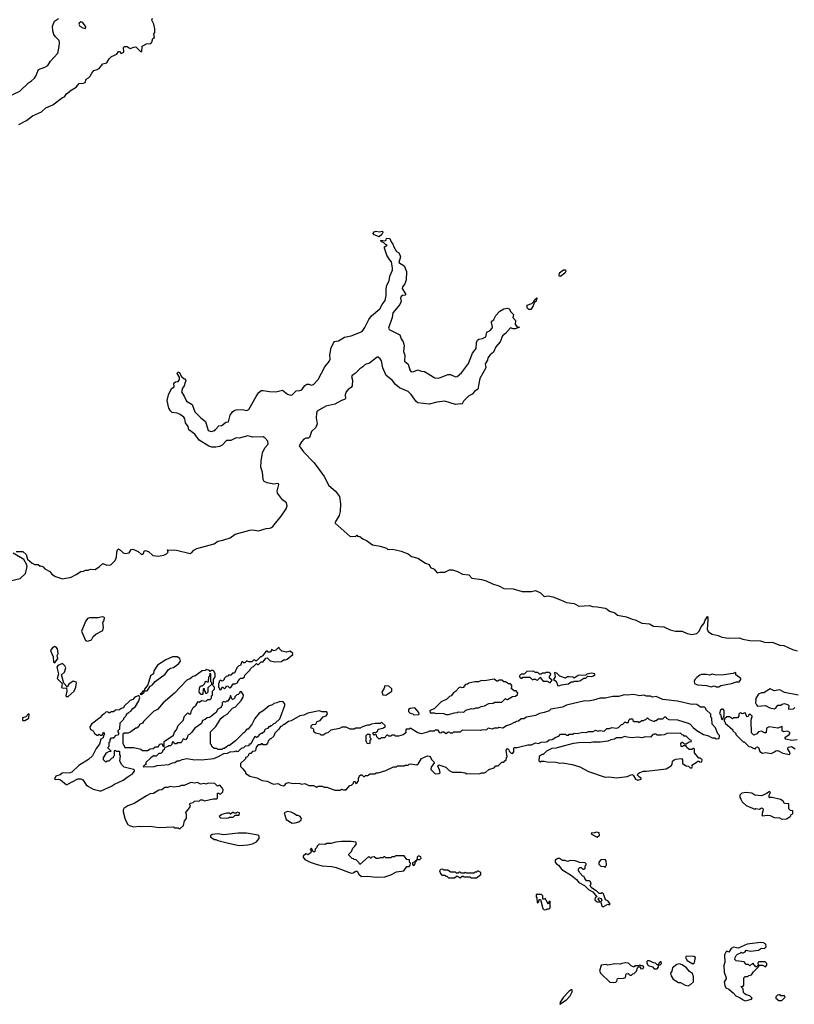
# Model space of a CAD drawing. Extents: x 2528705 to 2678277, y 911730 to 1023331.
# Tile 129 of 241: x 2586122 to 2594145, y 995261 to 1005461. Entities that reach past the tile are written whole.
import ezdxf

# ---------------------------------------------------------------- set-up
doc = ezdxf.new("R2010")
doc.units = 0

msp = doc.modelspace()

# ---------------------------------------------------------------- linework, layer by layer
at = {"layer": '0CON20XD'}
for points in [[(2585987, 1004653), (2586125, 1004721), (2586213, 1004807), (2586245, 1004826), (2586275, 1004856), (2586289, 1004875), (2586316, 1004944), (2586382, 1004968), (2586415, 1004987), (2586440, 1005030), (2586516, 1005114), (2586533, 1005183), (2586536, 1005225), (2586530, 1005245), (2586492, 1005282), (2586476, 1005306), (2586464, 1005344), (2586463, 1005395), (2586484, 1005446), (2586525, 1005473)], [(2586112, 1004375), (2586192, 1004415), (2586254, 1004466), (2586348, 1004505), (2586394, 1004546), (2586465, 1004580), (2586566, 1004654), (2586587, 1004663), (2586608, 1004692), (2586655, 1004732), (2586709, 1004761), (2586739, 1004801), (2586785, 1004803), (2586799, 1004811), (2586812, 1004845), (2586835, 1004857), (2586854, 1004876), (2586868, 1004905), (2586892, 1004935), (2586925, 1004943), (2586944, 1004956), (2586985, 1005002), (2587025, 1005012), (2587048, 1005055), (2587072, 1005078), (2587130, 1005105), (2587145, 1005130), (2587155, 1005130), (2587175, 1005110), (2587200, 1005125), (2587198, 1005172), (2587208, 1005182), (2587235, 1005182), (2587265, 1005162), (2587304, 1005176), (2587325, 1005178), (2587375, 1005130), (2587388, 1005132), (2587390, 1005185), (2587435, 1005210), (2587480, 1005215), (2587492, 1005228), (2587503, 1005267), (2587520, 1005275), (2587512, 1005315), (2587522, 1005328), (2587522, 1005365), (2587512, 1005415), (2587492, 1005455), (2587498, 1005475)], [(2586805, 1005368), (2586809, 1005385), (2586775, 1005431), (2586755, 1005437), (2586737, 1005425), (2586734, 1005415), (2586745, 1005394), (2586778, 1005375), (2586805, 1005368)], [(2589845, 1003212), (2589788, 1003235), (2589783, 1003245), (2589795, 1003263), (2589815, 1003271), (2589845, 1003264), (2589880, 1003270), (2589882, 1003255), (2589874, 1003236), (2589845, 1003212)], [(2588152, 1001215), (2588185, 1001252), (2588215, 1001257), (2588258, 1001292), (2588286, 1001294), (2588303, 1001365), (2588325, 1001397), (2588345, 1001413), (2588365, 1001420), (2588425, 1001423), (2588475, 1001412), (2588495, 1001421), (2588571, 1001559), (2588595, 1001594), (2588625, 1001618), (2588645, 1001621), (2588708, 1001608), (2588775, 1001604), (2588845, 1001624), (2588895, 1001582), (2588930, 1001570), (2588944, 1001576), (2588985, 1001617), (2589025, 1001619), (2589045, 1001628), (2589075, 1001670), (2589095, 1001684), (2589116, 1001686), (2589146, 1001676), (2589165, 1001681), (2589213, 1001735), (2589284, 1001866), (2589329, 1001921), (2589338, 1001945), (2589336, 1001985), (2589347, 1002065), (2589375, 1002118), (2589384, 1002126), (2589425, 1002134), (2589459, 1002155), (2589485, 1002172), (2589555, 1002187), (2589668, 1002232), (2589698, 1002272), (2589739, 1002355), (2589765, 1002393), (2589851, 1002465), (2589875, 1002510), (2589908, 1002552), (2589919, 1002605), (2589918, 1002672), (2589925, 1002712), (2589948, 1002755), (2589957, 1002803), (2589982, 1002865), (2589983, 1002885), (2589972, 1002952), (2589951, 1002975), (2589925, 1003022), (2589900, 1003095), (2589902, 1003108), (2589930, 1003125), (2589912, 1003132), (2589895, 1003150), (2589865, 1003162), (2589862, 1003178), (2589905, 1003170), (2589918, 1003175), (2589922, 1003198), (2589955, 1003195), (2589969, 1003159), (2589988, 1003135), (2589996, 1003106), (2590025, 1003060), (2590045, 1003048), (2590060, 1003025), (2590067, 1003005), (2590048, 1002945), (2590105, 1002912), (2590116, 1002886), (2590128, 1002852), (2590124, 1002765), (2590111, 1002725), (2590086, 1002695), (2590083, 1002675), (2590120, 1002615), (2590115, 1002608), (2590086, 1002604), (2590075, 1002592), (2590067, 1002575), (2590072, 1002545), (2590058, 1002512), (2589986, 1002425), (2589979, 1002375), (2589941, 1002265), (2589950, 1002250), (2590060, 1002195), (2590074, 1002154), (2590093, 1002125), (2590103, 1002085), (2590099, 1002025), (2590110, 1001985), (2590107, 1001925), (2590145, 1001892), (2590162, 1001832), (2590175, 1001816), (2590184, 1001814), (2590205, 1001816), (2590245, 1001834), (2590280, 1001820), (2590315, 1001816), (2590422, 1001752), (2590465, 1001746), (2590555, 1001786), (2590585, 1001786), (2590635, 1001761), (2590655, 1001766), (2590698, 1001802), (2590750, 1001870), (2590772, 1001898), (2590812, 1002005), (2590850, 1002055), (2590853, 1002115), (2590865, 1002140), (2590878, 1002152), (2590915, 1002157), (2590950, 1002175), (2590960, 1002225), (2590995, 1002242), (2591017, 1002265), (2591020, 1002275), (2591008, 1002325), (2591010, 1002335), (2591034, 1002356), (2591055, 1002398), (2591095, 1002440), (2591135, 1002466), (2591175, 1002471), (2591192, 1002465), (2591208, 1002435), (2591237, 1002405), (2591230, 1002375), (2591258, 1002345), (2591254, 1002304), (2591275, 1002280), (2591300, 1002275), (2591255, 1002258), (2591235, 1002258), (2591205, 1002270), (2591155, 1002211), (2591123, 1002187), (2591098, 1002125), (2591055, 1002072), (2591030, 1002015), (2590995, 1001990), (2590971, 1001959), (2590966, 1001934), (2590944, 1001896), (2590950, 1001855), (2590888, 1001745), (2590866, 1001635), (2590832, 1001608), (2590809, 1001581), (2590769, 1001561), (2590720, 1001509), (2590705, 1001482), (2590695, 1001478), (2590685, 1001482), (2590635, 1001476), (2590525, 1001508), (2590443, 1001497), (2590365, 1001479), (2590245, 1001493), (2590230, 1001505), (2590178, 1001578), (2590145, 1001610), (2590055, 1001646), (2590015, 1001681), (2589980, 1001725), (2589919, 1001775), (2589882, 1001855), (2589868, 1001928), (2589855, 1001949), (2589835, 1001964), (2589825, 1001964), (2589746, 1001904), (2589702, 1001888), (2589678, 1001865), (2589645, 1001845), (2589598, 1001795), (2589566, 1001775), (2589559, 1001765), (2589570, 1001725), (2589565, 1001668), (2589555, 1001652), (2589525, 1001630), (2589503, 1001605), (2589495, 1001575), (2589496, 1001535), (2589487, 1001525), (2589454, 1001516), (2589385, 1001477), (2589292, 1001458), (2589204, 1001406), (2589196, 1001384), (2589193, 1001335), (2589205, 1001275), (2589191, 1001235), (2589146, 1001194), (2589125, 1001133), (2589115, 1001125), (2589085, 1001125), (2589065, 1001115), (2589042, 1001088), (2589016, 1001045), (2589063, 1000983), (2589169, 1000875), (2589205, 1000830), (2589277, 1000727), (2589325, 1000635), (2589393, 1000575), (2589435, 1000522), (2589446, 1000445), (2589442, 1000365), (2589430, 1000325), (2589389, 1000255), (2589391, 1000245), (2589545, 1000107), (2589605, 1000110), (2589615, 1000120), (2589622, 1000112), (2589645, 1000108), (2589675, 1000082), (2589715, 1000067), (2589775, 1000022), (2589856, 1000006), (2589920, 999985), (2589935, 999972), (2589985, 999977), (2590015, 999970), (2590075, 999954), (2590146, 999926), (2590180, 999900), (2590245, 999884), (2590325, 999832), (2590365, 999818), (2590378, 999785), (2590415, 999767), (2590445, 999731), (2590475, 999739), (2590525, 999739), (2590575, 999762), (2590605, 999761), (2590656, 999746), (2590707, 999717), (2590775, 999709), (2590806, 999676), (2590905, 999662), (2590955, 999647), (2591018, 999618), (2591085, 999596), (2591135, 999569), (2591235, 999566), (2591325, 999536), (2591422, 999538), (2591465, 999549), (2591515, 999522), (2591554, 999484), (2591595, 999491), (2591645, 999481), (2591725, 999452), (2591785, 999422), (2591865, 999412), (2591915, 999386), (2592025, 999392), (2592055, 999381), (2592105, 999379), (2592185, 999364), (2592207, 999355), (2592232, 999332), (2592286, 999316), (2592315, 999293), (2592408, 999275), (2592465, 999251), (2592498, 999245), (2592565, 999211), (2592645, 999201), (2592685, 999180), (2592795, 999170), (2592861, 999141), (2592915, 999127), (2592985, 999126), (2593035, 999104), (2593085, 999091), (2593135, 999104), (2593161, 999125), (2593179, 999171), (2593210, 999210), (2593217, 999235), (2593245, 999278), (2593250, 999275), (2593250, 999245), (2593241, 999145), (2593258, 999118), (2593294, 999094), (2593355, 999081), (2593395, 999064), (2593464, 999054), (2593575, 999058), (2593612, 999042), (2593685, 999029), (2593795, 999027), (2593835, 999012), (2593875, 999008), (2593915, 999012), (2593995, 998980), (2594035, 998979), (2594126, 998936), (2594175, 998923)], [(2591725, 1002800), (2591710, 1002805), (2591712, 1002838), (2591755, 1002870), (2591775, 1002868), (2591778, 1002855), (2591770, 1002835), (2591725, 1002800)], [(2591415, 1002460), (2591395, 1002460), (2591380, 1002475), (2591380, 1002505), (2591428, 1002522), (2591448, 1002542), (2591455, 1002560), (2591478, 1002578), (2591480, 1002565), (2591472, 1002558), (2591470, 1002545), (2591452, 1002528), (2591440, 1002495), (2591415, 1002460)], [(2586085, 999951), (2586155, 999951), (2586189, 999919), (2586205, 999872), (2586252, 999832), (2586278, 999818), (2586315, 999818), (2586335, 999800), (2586345, 999802), (2586365, 999792), (2586382, 999772), (2586433, 999743), (2586457, 999717), (2586495, 999693), (2586565, 999669), (2586654, 999686), (2586708, 999712), (2586754, 999746), (2586785, 999747), (2586805, 999757), (2586833, 999757), (2586855, 999767), (2586904, 999766), (2586950, 999795), (2586982, 999828), (2587025, 999811), (2587065, 999814), (2587110, 999860), (2587126, 999894), (2587127, 999945), (2587135, 999970), (2587145, 999978), (2587166, 999966), (2587195, 999939), (2587215, 999931), (2587255, 999938), (2587278, 999972), (2587295, 999976), (2587351, 999951), (2587380, 999925), (2587395, 999923), (2587405, 999930), (2587412, 999955), (2587425, 999962), (2587455, 999950), (2587502, 999912), (2587555, 999902), (2587615, 999913), (2587642, 999928), (2587660, 999945), (2587655, 999970), (2587746, 999966), (2587889, 999931), (2587902, 999938), (2587925, 999966), (2587958, 999982), (2588135, 1000030), (2588175, 1000059), (2588225, 1000069), (2588302, 1000095), (2588355, 1000130), (2588507, 1000173), (2588535, 1000176), (2588596, 1000166), (2588675, 1000189), (2588708, 1000192), (2588725, 1000196), (2588745, 1000211), (2588832, 1000318), (2588882, 1000395), (2588892, 1000425), (2588885, 1000455), (2588845, 1000488), (2588792, 1000555), (2588790, 1000575), (2588806, 1000645), (2588802, 1000652), (2588795, 1000656), (2588755, 1000649), (2588685, 1000662), (2588656, 1000676), (2588645, 1000698), (2588637, 1000775), (2588621, 1000825), (2588623, 1000887), (2588636, 1000975), (2588662, 1001025), (2588696, 1001065), (2588693, 1001095), (2588665, 1001126), (2588645, 1001138), (2588537, 1001137), (2588485, 1001149), (2588395, 1001126), (2588365, 1001128), (2588308, 1001102), (2588265, 1001101), (2588218, 1001052), (2588191, 1001039), (2588155, 1001032), (2588114, 1001034), (2588083, 1001043), (2587980, 1001105), (2587936, 1001166), (2587873, 1001213), (2587868, 1001245), (2587838, 1001285), (2587834, 1001325), (2587823, 1001343), (2587785, 1001371), (2587755, 1001384), (2587703, 1001393), (2587685, 1001408), (2587666, 1001436), (2587649, 1001515), (2587664, 1001575), (2587695, 1001640), (2587722, 1001658), (2587720, 1001695), (2587735, 1001710), (2587765, 1001712), (2587777, 1001733), (2587777, 1001757), (2587752, 1001795), (2587759, 1001811), (2587775, 1001810), (2587800, 1001765), (2587825, 1001740), (2587835, 1001740), (2587842, 1001725), (2587825, 1001668), (2587808, 1001642), (2587800, 1001605), (2587831, 1001555), (2587849, 1001509), (2587908, 1001475), (2587935, 1001398), (2588000, 1001335), (2588048, 1001298), (2588076, 1001205), (2588105, 1001194), (2588144, 1001206), (2588152, 1001215)], [(2586025, 999648), (2586127, 999673), (2586182, 999725), (2586199, 999795), (2586196, 999815), (2586165, 999869), (2586055, 999935)], [(2586825, 999022), (2586865, 999038), (2586885, 999070), (2586910, 999095), (2586982, 999135), (2586992, 999165), (2586983, 999215), (2586998, 999242), (2587000, 999265), (2586995, 999270), (2586975, 999274), (2586935, 999263), (2586845, 999264), (2586825, 999256), (2586807, 999235), (2586761, 999125), (2586805, 999030), (2586825, 999022)], [(2586485, 998798), (2586516, 998844), (2586510, 998875), (2586522, 998895), (2586514, 998945), (2586500, 998960), (2586485, 998966), (2586458, 998952), (2586440, 998925), (2586469, 998859), (2586471, 998805), (2586485, 998798)], [(2588205, 998520), (2588222, 998548), (2588228, 998548), (2588245, 998530), (2588258, 998542), (2588265, 998560), (2588278, 998558), (2588295, 998540), (2588308, 998542), (2588335, 998580), (2588355, 998580), (2588380, 998595), (2588380, 998605), (2588400, 998625), (2588405, 998640), (2588435, 998640), (2588450, 998655), (2588455, 998670), (2588510, 998725), (2588513, 998737), (2588532, 998758), (2588545, 998760), (2588575, 998790), (2588585, 998780), (2588595, 998780), (2588625, 998810), (2588645, 998810), (2588672, 998848), (2588685, 998850), (2588715, 998820), (2588765, 998808), (2588835, 998813), (2588855, 998828), (2588875, 998828), (2588893, 998837), (2588950, 998885), (2588950, 998895), (2588925, 998920), (2588885, 998908), (2588838, 998918), (2588812, 998942), (2588805, 998960), (2588775, 998930), (2588757, 998923), (2588732, 998938), (2588730, 998925), (2588715, 998910), (2588695, 998910), (2588688, 998918), (2588675, 998920), (2588638, 998872), (2588628, 998862), (2588615, 998860), (2588575, 998820), (2588565, 998820), (2588555, 998830), (2588543, 998827), (2588525, 998810), (2588495, 998810), (2588475, 998820), (2588455, 998800), (2588445, 998800), (2588435, 998810), (2588422, 998808), (2588408, 998772), (2588392, 998768), (2588370, 998745), (2588348, 998692), (2588325, 998690), (2588308, 998672), (2588285, 998670), (2588278, 998662), (2588262, 998658), (2588240, 998635), (2588240, 998625), (2588228, 998612), (2588215, 998610), (2588205, 998620), (2588190, 998605), (2588188, 998592), (2588180, 998585), (2588180, 998545), (2588188, 998538), (2588192, 998522), (2588205, 998520)], [(2587385, 998470), (2587410, 998495), (2587410, 998510), (2587435, 998508), (2587445, 998512), (2587474, 998556), (2587494, 998566), (2587524, 998606), (2587628, 998682), (2587662, 998728), (2587685, 998743), (2587715, 998750), (2587770, 998790), (2587787, 998815), (2587782, 998845), (2587755, 998860), (2587705, 998862), (2587635, 998829), (2587548, 998775), (2587512, 998715), (2587508, 998685), (2587476, 998664), (2587448, 998572), (2587414, 998525), (2587410, 998510), (2587395, 998506), (2587393, 998497), (2587370, 998475), (2587385, 998470)], [(2586625, 998449), (2586688, 998505), (2586704, 998545), (2586712, 998592), (2586708, 998598), (2586675, 998610), (2586631, 998579), (2586615, 998550), (2586579, 998589), (2586557, 998675), (2586588, 998702), (2586600, 998745), (2586589, 998769), (2586565, 998790), (2586518, 998772), (2586507, 998755), (2586523, 998685), (2586510, 998635), (2586562, 998585), (2586555, 998542), (2586574, 998536), (2586608, 998538), (2586611, 998505), (2586599, 998459), (2586605, 998449), (2586625, 998449)], [(2587445, 997892), (2587475, 997908), (2587505, 997910), (2587525, 997930), (2587555, 997930), (2587568, 997942), (2587570, 997955), (2587585, 997960), (2587598, 997958), (2587602, 997942), (2587618, 997932), (2587620, 997985), (2587715, 998050), (2587725, 998080), (2587747, 998103), (2587765, 998150), (2587815, 998200), (2587830, 998245), (2587865, 998280), (2587875, 998270), (2587895, 998270), (2587900, 998295), (2587920, 998335), (2587935, 998350), (2587950, 998355), (2587950, 998365), (2587972, 998398), (2587985, 998390), (2588005, 998410), (2588055, 998400), (2588072, 998418), (2588095, 998420), (2588108, 998432), (2588110, 998455), (2588120, 998465), (2588120, 998505), (2588140, 998525), (2588140, 998545), (2588122, 998562), (2588120, 998575), (2588130, 998585), (2588130, 998625), (2588147, 998653), (2588148, 998685), (2588138, 998708), (2588125, 998720), (2588105, 998720), (2588095, 998710), (2588088, 998718), (2588055, 998730), (2588045, 998720), (2588013, 998717), (2587935, 998662), (2587915, 998658), (2587890, 998635), (2587855, 998618), (2587726, 998484), (2587607, 998383), (2587550, 998315), (2587510, 998295), (2587405, 998190), (2587396, 998174), (2587365, 998160), (2587355, 998140), (2587335, 998120), (2587325, 998120), (2587275, 998082), (2587245, 998070), (2587205, 998070), (2587192, 998058), (2587192, 997965), (2587212, 997922), (2587303, 997923), (2587378, 997905), (2587395, 997892), (2587445, 997892)], [(2588015, 998470), (2588002, 998472), (2587980, 998495), (2587983, 998537), (2587995, 998560), (2588015, 998560), (2588038, 998582), (2588042, 998598), (2588052, 998608), (2588065, 998600), (2588078, 998602), (2588080, 998655), (2588090, 998665), (2588095, 998690), (2588100, 998685), (2588100, 998605), (2588110, 998595), (2588110, 998575), (2588072, 998538), (2588070, 998495), (2588058, 998482), (2588052, 998482), (2588048, 998498), (2588040, 998505), (2588038, 998528), (2588022, 998528), (2588020, 998475), (2588015, 998470)], [(2590565, 998262), (2590625, 998280), (2590657, 998283), (2590665, 998290), (2590722, 998288), (2590743, 998307), (2590803, 998327), (2590825, 998322), (2590845, 998332), (2590875, 998332), (2590903, 998347), (2590937, 998353), (2590983, 998377), (2591025, 998382), (2591045, 998392), (2591115, 998390), (2591155, 998430), (2591162, 998422), (2591175, 998420), (2591225, 998450), (2591258, 998452), (2591278, 998472), (2591280, 998485), (2591265, 998510), (2591245, 998510), (2591212, 998532), (2591220, 998545), (2591220, 998565), (2591205, 998580), (2591185, 998580), (2591155, 998600), (2591135, 998600), (2591115, 998620), (2591085, 998620), (2591075, 998610), (2591065, 998610), (2591035, 998628), (2590935, 998612), (2590905, 998617), (2590875, 998600), (2590835, 998600), (2590773, 998587), (2590762, 998578), (2590740, 998575), (2590715, 998542), (2590705, 998540), (2590685, 998548), (2590675, 998542), (2590635, 998500), (2590614, 998486), (2590590, 998455), (2590575, 998450), (2590548, 998422), (2590487, 998393), (2590415, 998322), (2590370, 998305), (2590375, 998280), (2590415, 998280), (2590435, 998272), (2590465, 998278), (2590515, 998272), (2590535, 998262), (2590565, 998262)], [(2591615, 998592), (2591638, 998618), (2591610, 998640), (2591608, 998655), (2591622, 998685), (2591603, 998697), (2591575, 998700), (2591565, 998690), (2591535, 998690), (2591525, 998680), (2591505, 998680), (2591488, 998698), (2591465, 998700), (2591442, 998712), (2591375, 998710), (2591348, 998682), (2591315, 998680), (2591300, 998665), (2591300, 998655), (2591315, 998640), (2591325, 998640), (2591335, 998650), (2591405, 998650), (2591435, 998622), (2591445, 998630), (2591465, 998630), (2591472, 998622), (2591485, 998620), (2591515, 998650), (2591520, 998635), (2591545, 998610), (2591585, 998610), (2591615, 998592)], [(2591695, 998560), (2591715, 998562), (2591735, 998572), (2591805, 998582), (2591835, 998600), (2591855, 998600), (2591865, 998610), (2591905, 998608), (2591925, 998612), (2591965, 998640), (2591985, 998640), (2592005, 998660), (2592045, 998658), (2592067, 998663), (2592080, 998675), (2592080, 998685), (2592045, 998690), (2591995, 998680), (2591985, 998670), (2591905, 998668), (2591865, 998640), (2591855, 998650), (2591815, 998652), (2591795, 998652), (2591775, 998640), (2591715, 998662), (2591689, 998689), (2591665, 998700), (2591660, 998695), (2591668, 998655), (2591650, 998625), (2591679, 998609), (2591695, 998560)], [(2593335, 998549), (2593365, 998551), (2593385, 998562), (2593496, 998584), (2593545, 998602), (2593575, 998602), (2593590, 998625), (2593590, 998635), (2593540, 998675), (2593540, 998695), (2593535, 998698), (2593512, 998688), (2593415, 998673), (2593335, 998672), (2593295, 998680), (2593265, 998670), (2593235, 998677), (2593184, 998676), (2593165, 998670), (2593134, 998646), (2593114, 998626), (2593108, 998605), (2593112, 998585), (2593141, 998571), (2593235, 998563), (2593285, 998551), (2593315, 998560), (2593335, 998549)], [(2589915, 998463), (2589978, 998505), (2589975, 998530), (2589947, 998557), (2589905, 998560), (2589898, 998535), (2589874, 998496), (2589885, 998468), (2589915, 998463)], [(2594185, 998463), (2594045, 998492), (2593995, 998520), (2593935, 998510), (2593895, 998530), (2593831, 998489), (2593805, 998487), (2593775, 998473), (2593742, 998425), (2593748, 998415), (2593743, 998385), (2593752, 998362), (2593765, 998350), (2593845, 998358), (2593893, 998333), (2593935, 998323), (2593958, 998335), (2593975, 998360), (2594005, 998360), (2594018, 998372), (2594045, 998377), (2594083, 998363), (2594088, 998355), (2594085, 998320)], [(2586952, 997472), (2586965, 997473), (2587075, 997520), (2587105, 997542), (2587195, 997582), (2587255, 997628), (2587286, 997644), (2587310, 997675), (2587310, 997685), (2587302, 997692), (2587205, 997718), (2587178, 997745), (2587160, 997785), (2587168, 997835), (2587160, 997845), (2587160, 997875), (2587155, 997880), (2587125, 997880), (2587115, 997890), (2587102, 997888), (2587100, 997835), (2587090, 997825), (2587090, 997815), (2587072, 997808), (2587045, 997780), (2587025, 997780), (2587015, 997770), (2586990, 997795), (2586992, 997815), (2587020, 997865), (2587045, 997880), (2587070, 997885), (2587040, 997915), (2587040, 997925), (2587050, 997935), (2587050, 997975), (2587060, 997985), (2587060, 998005), (2587075, 998020), (2587098, 998022), (2587122, 998048), (2587150, 998055), (2587150, 998075), (2587142, 998082), (2587140, 998095), (2587160, 998115), (2587162, 998178), (2587200, 998215), (2587200, 998225), (2587230, 998255), (2587230, 998265), (2587250, 998285), (2587275, 998298), (2587294, 998326), (2587323, 998347), (2587358, 998405), (2587368, 998438), (2587355, 998460), (2587315, 998442), (2587295, 998420), (2587265, 998410), (2587205, 998350), (2587196, 998334), (2587173, 998327), (2587157, 998313), (2587115, 998308), (2587095, 998292), (2587065, 998290), (2587055, 998280), (2587045, 998280), (2587035, 998290), (2587015, 998288), (2586999, 998271), (2586975, 998258), (2586952, 998228), (2586865, 998162), (2586849, 998135), (2586851, 998111), (2586883, 998093), (2586897, 998067), (2586925, 998050), (2586935, 998050), (2586945, 998060), (2586955, 998050), (2586975, 998050), (2586982, 998068), (2586995, 998080), (2587000, 998055), (2586990, 998045), (2586988, 998022), (2586963, 998007), (2586948, 997955), (2586915, 997912), (2586876, 997834), (2586834, 997796), (2586736, 997735), (2586663, 997667), (2586645, 997660), (2586564, 997655), (2586540, 997640), (2586496, 997625), (2586482, 997595), (2586489, 997589), (2586525, 997593), (2586545, 997588), (2586605, 997538), (2586615, 997537), (2586725, 997597), (2586757, 997597), (2586778, 997588), (2586810, 997535), (2586835, 997517), (2586885, 997491), (2586952, 997472)], [(2587405, 997720), (2587515, 997724), (2587546, 997734), (2587666, 997744), (2587705, 997762), (2587730, 997765), (2587755, 997782), (2587775, 997783), (2587805, 997797), (2587855, 997808), (2587935, 997793), (2587965, 997798), (2588005, 997793), (2588132, 997808), (2588182, 997828), (2588235, 997860), (2588275, 997862), (2588303, 997877), (2588345, 997880), (2588365, 997888), (2588375, 997880), (2588388, 997882), (2588420, 997915), (2588445, 997920), (2588462, 997938), (2588498, 997942), (2588502, 997958), (2588515, 997960), (2588528, 997972), (2588530, 997985), (2588562, 998038), (2588575, 998030), (2588588, 998032), (2588612, 998058), (2588625, 998070), (2588635, 998070), (2588660, 998095), (2588660, 998105), (2588670, 998115), (2588695, 998120), (2588705, 998140), (2588715, 998140), (2588725, 998150), (2588735, 998150), (2588755, 998170), (2588768, 998172), (2588815, 998220), (2588870, 998355), (2588870, 998375), (2588850, 998395), (2588815, 998398), (2588787, 998383), (2588755, 998378), (2588740, 998365), (2588705, 998352), (2588645, 998302), (2588604, 998276), (2588557, 998223), (2588530, 998165), (2588488, 998112), (2588475, 998110), (2588460, 998095), (2588455, 998080), (2588434, 998066), (2588359, 997991), (2588297, 997943), (2588285, 997942), (2588263, 997927), (2588245, 997910), (2588225, 997910), (2588215, 997900), (2588175, 997900), (2588165, 997910), (2588135, 997910), (2588112, 997932), (2588108, 997948), (2588100, 997955), (2588100, 998085), (2588155, 998140), (2588207, 998223), (2588233, 998247), (2588270, 998265), (2588325, 998330), (2588358, 998342), (2588415, 998410), (2588437, 998443), (2588440, 998465), (2588418, 998498), (2588405, 998500), (2588400, 998485), (2588385, 998470), (2588372, 998468), (2588350, 998445), (2588350, 998435), (2588338, 998422), (2588325, 998420), (2588320, 998425), (2588305, 998460), (2588300, 998435), (2588278, 998402), (2588265, 998400), (2588255, 998390), (2588232, 998398), (2588220, 998385), (2588220, 998355), (2588210, 998345), (2588210, 998335), (2588175, 998320), (2588155, 998280), (2588135, 998270), (2588110, 998245), (2588087, 998233), (2588065, 998230), (2588045, 998210), (2588015, 998200), (2588005, 998170), (2587935, 998120), (2587903, 998077), (2587880, 998055), (2587865, 998050), (2587857, 998023), (2587838, 998002), (2587815, 998010), (2587795, 997970), (2587755, 997970), (2587745, 997960), (2587725, 997960), (2587718, 997978), (2587702, 997978), (2587698, 997952), (2587685, 997940), (2587665, 997940), (2587658, 997932), (2587622, 997918), (2587618, 997902), (2587602, 997888), (2587600, 997875), (2587585, 997860), (2587562, 997858), (2587537, 997833), (2587523, 997833), (2587515, 997840), (2587480, 997815), (2587430, 997765), (2587428, 997742), (2587415, 997740), (2587400, 997725), (2587405, 997720)], [(2589445, 997480), (2589455, 997490), (2589475, 997482), (2589505, 997482), (2589542, 997528), (2589558, 997532), (2589578, 997552), (2589582, 997568), (2589598, 997568), (2589605, 997550), (2589620, 997555), (2589622, 997568), (2589630, 997575), (2589630, 997605), (2589640, 997615), (2589642, 997628), (2589655, 997640), (2589665, 997640), (2589682, 997622), (2589695, 997620), (2589705, 997630), (2589725, 997630), (2589753, 997647), (2589805, 997650), (2589815, 997660), (2589835, 997660), (2589915, 997682), (2589995, 997720), (2590025, 997720), (2590035, 997730), (2590105, 997730), (2590115, 997740), (2590145, 997740), (2590155, 997750), (2590175, 997752), (2590235, 997743), (2590252, 997755), (2590284, 997806), (2590346, 997834), (2590365, 997833), (2590375, 997827), (2590386, 997796), (2590418, 997765), (2590384, 997716), (2590380, 997695), (2590425, 997650), (2590465, 997653), (2590476, 997664), (2590470, 997695), (2590454, 997725), (2590465, 997742), (2590535, 997718), (2590572, 997682), (2590605, 997666), (2590695, 997667), (2590735, 997660), (2590755, 997648), (2590795, 997652), (2590885, 997650), (2590905, 997660), (2590935, 997660), (2590950, 997665), (2590980, 997695), (2591035, 997710), (2591055, 997730), (2591078, 997732), (2591115, 997770), (2591135, 997770), (2591148, 997782), (2591160, 997795), (2591163, 997817), (2591170, 997825), (2591160, 997895), (2591175, 997910), (2591188, 997898), (2591192, 997882), (2591212, 997862), (2591225, 997860), (2591240, 997875), (2591240, 997915), (2591245, 997920), (2591275, 997920), (2591385, 997948), (2591422, 997948), (2591465, 997970), (2591495, 997962), (2591525, 997978), (2591575, 997980), (2591587, 997983), (2591605, 998000), (2591637, 998003), (2591675, 998030), (2591705, 998040), (2591725, 998060), (2591775, 998060), (2591785, 998050), (2591805, 998050), (2591815, 998060), (2591855, 998060), (2591865, 998070), (2591895, 998068), (2591955, 998080), (2591992, 998078), (2592015, 998088), (2592062, 998088), (2592085, 998102), (2592115, 998092), (2592135, 998098), (2592175, 998092), (2592203, 998117), (2592232, 998118), (2592255, 998128), (2592305, 998120), (2592325, 998130), (2592355, 998160), (2592368, 998162), (2592392, 998188), (2592405, 998180), (2592428, 998182), (2592430, 998205), (2592445, 998220), (2592468, 998218), (2592472, 998202), (2592485, 998190), (2592525, 998190), (2592535, 998180), (2592565, 998200), (2592585, 998200), (2592592, 998208), (2592608, 998212), (2592625, 998230), (2592642, 998212), (2592695, 998190), (2592705, 998200), (2592715, 998200), (2592735, 998220), (2592785, 998220), (2592805, 998240), (2592815, 998240), (2592820, 998225), (2592845, 998210), (2592935, 998208), (2593045, 998172), (2593065, 998162), (2593097, 998127), (2593137, 998097), (2593205, 998057), (2593255, 998042), (2593295, 998022), (2593322, 998022), (2593335, 998012), (2593367, 998013), (2593370, 998045), (2593353, 998063), (2593330, 998125), (2593293, 998163), (2593290, 998225), (2593280, 998235), (2593280, 998265), (2593230, 998315), (2593230, 998325), (2593215, 998340), (2593175, 998340), (2593135, 998368), (2593105, 998372), (2593085, 998368), (2592935, 998402), (2592785, 998420), (2592715, 998448), (2592675, 998442), (2592655, 998452), (2592615, 998452), (2592585, 998462), (2592545, 998458), (2592478, 998472), (2592415, 998462), (2592385, 998467), (2592325, 998448), (2592265, 998448), (2592185, 998432), (2592135, 998432), (2592065, 998413), (2592015, 998403), (2591975, 998404), (2591785, 998360), (2591745, 998340), (2591625, 998317), (2591605, 998302), (2591556, 998284), (2591505, 998272), (2591465, 998252), (2591373, 998237), (2591345, 998220), (2591315, 998220), (2591290, 998195), (2591265, 998190), (2591255, 998180), (2591245, 998180), (2591205, 998158), (2591163, 998147), (2591125, 998122), (2591085, 998130), (2591075, 998120), (2591035, 998120), (2591015, 998110), (2590975, 998120), (2590957, 998103), (2590905, 998102), (2590895, 998098), (2590705, 998100), (2590685, 998080), (2590615, 998080), (2590605, 998070), (2590585, 998070), (2590578, 998078), (2590565, 998080), (2590535, 998062), (2590515, 998080), (2590495, 998080), (2590485, 998070), (2590475, 998072), (2590455, 998100), (2590425, 998100), (2590415, 998090), (2590365, 998090), (2590357, 998083), (2590285, 998062), (2590245, 998072), (2590165, 998120), (2590155, 998110), (2590125, 998110), (2590120, 998105), (2590120, 998075), (2590095, 998052), (2590045, 998040), (2590015, 998040), (2590005, 998050), (2589975, 998050), (2589965, 998040), (2589945, 998040), (2589935, 998050), (2589925, 998050), (2589910, 998035), (2589905, 998020), (2589865, 998020), (2589855, 998010), (2589842, 998012), (2589822, 998032), (2589818, 998048), (2589808, 998058), (2589795, 998050), (2589782, 998062), (2589782, 998078), (2589815, 998080), (2589830, 998095), (2589835, 998110), (2589885, 998120), (2589895, 998130), (2589908, 998132), (2589908, 998148), (2589878, 998178), (2589865, 998180), (2589855, 998170), (2589805, 998170), (2589765, 998162), (2589747, 998153), (2589725, 998152), (2589673, 998137), (2589647, 998123), (2589605, 998120), (2589585, 998112), (2589545, 998112), (2589502, 998132), (2589458, 998132), (2589435, 998118), (2589345, 998100), (2589315, 998072), (2589295, 998070), (2589265, 998050), (2589245, 998050), (2589235, 998060), (2589185, 998070), (2589170, 998085), (2589168, 998108), (2589158, 998118), (2589142, 998122), (2589140, 998145), (2589155, 998160), (2589188, 998162), (2589205, 998190), (2589235, 998200), (2589265, 998240), (2589295, 998250), (2589310, 998265), (2589305, 998290), (2589255, 998290), (2589225, 998300), (2589105, 998278), (2589065, 998258), (2589025, 998248), (2588935, 998198), (2588905, 998190), (2588865, 998160), (2588855, 998160), (2588837, 998143), (2588822, 998138), (2588805, 998110), (2588765, 998070), (2588755, 998040), (2588725, 998010), (2588715, 998010), (2588700, 997995), (2588690, 997965), (2588675, 997950), (2588645, 997950), (2588638, 997958), (2588625, 997960), (2588615, 997950), (2588592, 997948), (2588570, 997925), (2588565, 997890), (2588557, 997883), (2588535, 997880), (2588515, 997860), (2588502, 997858), (2588492, 997848), (2588490, 997835), (2588475, 997820), (2588462, 997818), (2588460, 997805), (2588410, 997755), (2588410, 997725), (2588435, 997700), (2588460, 997665), (2588460, 997655), (2588505, 997624), (2588577, 997607), (2588635, 997579), (2588685, 997573), (2588735, 997548), (2588755, 997543), (2588795, 997548), (2588828, 997532), (2588855, 997524), (2588865, 997527), (2588887, 997553), (2588905, 997560), (2588955, 997548), (2588975, 997552), (2589025, 997550), (2589045, 997542), (2589075, 997548), (2589118, 997528), (2589167, 997527), (2589195, 997510), (2589215, 997520), (2589255, 997520), (2589275, 997510), (2589305, 997510), (2589385, 997480), (2589445, 997480)], [(2590205, 998260), (2590255, 998262), (2590260, 998265), (2590258, 998285), (2590215, 998332), (2590165, 998326), (2590150, 998315), (2590150, 998295), (2590165, 998278), (2590195, 998270), (2590205, 998260)], [(2593405, 998210), (2593410, 998235), (2593420, 998245), (2593420, 998305), (2593408, 998318), (2593395, 998320), (2593382, 998308), (2593370, 998275), (2593380, 998265), (2593390, 998215), (2593405, 998210)], [(2594085, 998320), (2594135, 998323), (2594150, 998335)], [(2586155, 998200), (2586175, 998202), (2586218, 998225), (2586220, 998265), (2586215, 998270), (2586185, 998240), (2586152, 998228), (2586150, 998205), (2586155, 998200)], [(2594175, 998000), (2594117, 997993), (2594058, 998008), (2594048, 998025), (2594092, 998055), (2594100, 998065), (2594097, 998077), (2594075, 998090), (2594032, 998082), (2594020, 998095), (2594018, 998138), (2593975, 998122), (2593885, 998137), (2593858, 998122), (2593855, 998072), (2593835, 998073), (2593805, 998092), (2593775, 998082), (2593758, 998062), (2593725, 998050), (2593700, 998075), (2593698, 998195), (2593700, 998225), (2593710, 998235), (2593710, 998245), (2593688, 998268), (2593672, 998258), (2593668, 998242), (2593655, 998240), (2593638, 998278), (2593625, 998280), (2593618, 998272), (2593605, 998270), (2593598, 998278), (2593585, 998280), (2593570, 998265), (2593570, 998245), (2593555, 998230), (2593515, 998230), (2593505, 998220), (2593475, 998240), (2593445, 998240), (2593422, 998218), (2593420, 998195), (2593430, 998185), (2593430, 998175), (2593510, 998105), (2593510, 998095), (2593540, 998065), (2593540, 998055), (2593615, 997980), (2593625, 997980), (2593673, 997933), (2593695, 997930), (2593725, 997910), (2593745, 997910), (2593750, 997925), (2593765, 997930), (2593775, 997920), (2593789, 997879), (2593814, 997864), (2593845, 997870), (2593905, 997861), (2593940, 997875), (2593955, 997888), (2593975, 997890), (2594025, 997862), (2594095, 997848)], [(2589745, 997960), (2589722, 997962), (2589718, 997978), (2589710, 997985), (2589710, 998045), (2589725, 998060), (2589748, 998058), (2589750, 998025), (2589760, 998015), (2589758, 998002), (2589750, 997995), (2589750, 997965), (2589745, 997960)], [(2592525, 997584), (2592558, 997595), (2592560, 997605), (2592540, 997615), (2592520, 997635), (2592527, 997653), (2592545, 997663), (2592582, 997678), (2592615, 997676), (2592819, 997701), (2592869, 997731), (2592880, 997745), (2592885, 997780), (2592900, 997795), (2592918, 997802), (2592977, 997807), (2592988, 997795), (2592988, 997755), (2593025, 997732), (2593048, 997728), (2593065, 997710), (2593085, 997710), (2593090, 997725), (2593082, 997738), (2593130, 997765), (2593145, 997780), (2593155, 997780), (2593165, 997770), (2593188, 997772), (2593190, 997795), (2593175, 997810), (2593155, 997810), (2593110, 997865), (2593110, 997905), (2593105, 997910), (2593095, 997910), (2593085, 997900), (2593055, 997900), (2593032, 997922), (2593025, 997940), (2592995, 997940), (2592985, 997930), (2592972, 997932), (2592970, 997965), (2592982, 997978), (2592988, 997978), (2593005, 997960), (2593025, 997960), (2593055, 997980), (2593078, 997982), (2593080, 997995), (2593062, 998002), (2593025, 998040), (2593005, 998040), (2592998, 998048), (2592982, 998052), (2592965, 998070), (2592825, 998068), (2592797, 998053), (2592765, 998050), (2592725, 998050), (2592715, 998060), (2592695, 998060), (2592680, 998055), (2592655, 998030), (2592605, 998032), (2592565, 998020), (2592525, 998028), (2592465, 998022), (2592415, 998028), (2592387, 998037), (2592355, 998022), (2592305, 998022), (2592282, 998008), (2592245, 998002), (2592215, 997988), (2592135, 997978), (2592057, 997977), (2592025, 997970), (2591945, 997972), (2591855, 997962), (2591676, 997914), (2591635, 997910), (2591580, 997885), (2591545, 997850), (2591535, 997850), (2591502, 997828), (2591500, 997785), (2591508, 997778), (2591515, 997770), (2591525, 997780), (2591555, 997780), (2591585, 997772), (2591675, 997770), (2591715, 997760), (2591745, 997763), (2591845, 997744), (2591925, 997720), (2592015, 997674), (2592185, 997613), (2592225, 997616), (2592305, 997607), (2592415, 997621), (2592463, 997643), (2592476, 997636), (2592502, 997595), (2592525, 997584)], [(2594095, 997848), (2594102, 997865), (2594078, 997905), (2594080, 997925), (2594115, 997932), (2594155, 997908)], [(2587775, 997080), (2587785, 997082), (2587820, 997115), (2587828, 997162), (2587850, 997185), (2587850, 997235), (2587840, 997245), (2587880, 997295), (2587890, 997315), (2587882, 997335), (2587890, 997345), (2587918, 997352), (2587933, 997367), (2587985, 997370), (2587995, 997380), (2588015, 997380), (2588035, 997370), (2588125, 997390), (2588165, 997390), (2588170, 997395), (2588172, 997448), (2588185, 997450), (2588192, 997442), (2588205, 997440), (2588228, 997462), (2588230, 997485), (2588222, 997492), (2588220, 997505), (2588195, 997530), (2588172, 997522), (2588145, 997550), (2588075, 997552), (2588055, 997542), (2588035, 997548), (2587995, 997542), (2587965, 997558), (2587935, 997552), (2587895, 997558), (2587825, 997528), (2587795, 997528), (2587775, 997518), (2587715, 997510), (2587685, 997517), (2587655, 997508), (2587625, 997508), (2587595, 997482), (2587565, 997478), (2587510, 997445), (2587475, 997440), (2587435, 997422), (2587308, 997342), (2587242, 997318), (2587201, 997289), (2587194, 997276), (2587193, 997255), (2587216, 997176), (2587243, 997125), (2587265, 997109), (2587305, 997100), (2587365, 997108), (2587385, 997103), (2587475, 997108), (2587565, 997092), (2587715, 997100), (2587725, 997090), (2587765, 997090), (2587775, 997080)], [(2594015, 997180), (2594065, 997182), (2594098, 997202), (2594108, 997212), (2594112, 997228), (2594130, 997235), (2594130, 997265), (2594105, 997270), (2594090, 997285), (2594087, 997337), (2594045, 997340), (2594030, 997365), (2594002, 997382), (2593915, 997402), (2593883, 997403), (2593883, 997427), (2593900, 997455), (2593887, 997467), (2593855, 997440), (2593805, 997420), (2593735, 997428), (2593705, 997448), (2593645, 997457), (2593603, 997447), (2593582, 997428), (2593580, 997405), (2593590, 997385), (2593605, 997360), (2593645, 997322), (2593735, 997282), (2593745, 997288), (2593785, 997282), (2593805, 997298), (2593819, 997289), (2593822, 997275), (2593810, 997225), (2593815, 997212), (2593865, 997222), (2593896, 997216), (2593937, 997197), (2593992, 997192), (2594015, 997180)], [(2588265, 997188), (2588285, 997192), (2588295, 997200), (2588335, 997200), (2588355, 997220), (2588395, 997220), (2588400, 997245), (2588375, 997250), (2588365, 997240), (2588345, 997240), (2588335, 997250), (2588305, 997230), (2588295, 997240), (2588265, 997240), (2588215, 997228), (2588190, 997205), (2588202, 997192), (2588265, 997188)], [(2588945, 997138), (2588975, 997142), (2589015, 997150), (2589038, 997172), (2589040, 997185), (2589026, 997206), (2589005, 997218), (2588988, 997218), (2588970, 997235), (2588935, 997250), (2588895, 997258), (2588860, 997245), (2588884, 997174), (2588945, 997138)], [(2588396, 996906), (2588485, 996913), (2588535, 996922), (2588576, 996944), (2588602, 996978), (2588602, 997002), (2588592, 997012), (2588473, 997033), (2588385, 997033), (2588235, 997018), (2588175, 997028), (2588115, 997020), (2588100, 997005), (2588100, 996995), (2588135, 996968), (2588155, 996968), (2588175, 996958), (2588285, 996930), (2588396, 996906)], [(2592105, 996992), (2592127, 997015), (2592125, 997038), (2592095, 997046), (2592075, 997038), (2592040, 997035), (2592043, 997023), (2592105, 996992)], [(2589815, 996577), (2589905, 996582), (2589967, 996603), (2590025, 996632), (2590100, 996645), (2590132, 996688), (2590155, 996690), (2590168, 996702), (2590170, 996725), (2590160, 996735), (2590158, 996758), (2590132, 996762), (2590105, 996800), (2590015, 996800), (2590005, 996790), (2589975, 996790), (2589965, 996780), (2589915, 996780), (2589905, 996790), (2589895, 996790), (2589885, 996780), (2589855, 996780), (2589835, 996770), (2589815, 996770), (2589795, 996790), (2589770, 996785), (2589755, 996770), (2589750, 996785), (2589735, 996790), (2589645, 996710), (2589635, 996730), (2589608, 996758), (2589585, 996760), (2589578, 996768), (2589565, 996770), (2589530, 996805), (2589532, 996818), (2589560, 996845), (2589572, 996878), (2589595, 996900), (2589610, 996925), (2589605, 996940), (2589555, 996948), (2589455, 996947), (2589395, 996942), (2589345, 996928), (2589305, 996928), (2589285, 996918), (2589225, 996920), (2589202, 996898), (2589198, 996882), (2589182, 996868), (2589178, 996842), (2589162, 996842), (2589145, 996880), (2589130, 996865), (2589140, 996855), (2589138, 996832), (2589105, 996810), (2589098, 996818), (2589085, 996820), (2589060, 996795), (2589060, 996785), (2589075, 996762), (2589130, 996735), (2589205, 996710), (2589255, 996697), (2589355, 996690), (2589399, 996679), (2589555, 996620), (2589575, 996623), (2589605, 996640), (2589619, 996639), (2589635, 996608), (2589664, 996584), (2589725, 996588), (2589815, 996577)], [(2590205, 996700), (2590220, 996715), (2590220, 996740), (2590228, 996742), (2590240, 996760), (2590268, 996762), (2590280, 996775), (2590278, 996788), (2590252, 996798), (2590240, 996785), (2590240, 996760), (2590232, 996758), (2590230, 996750), (2590222, 996748), (2590208, 996732), (2590192, 996728), (2590190, 996705), (2590205, 996700)], [(2592165, 996272), (2592215, 996298), (2592227, 996293), (2592238, 996302), (2592215, 996332), (2592190, 996345), (2592170, 996405), (2592155, 996420), (2592145, 996410), (2592125, 996410), (2592098, 996438), (2592085, 996440), (2592041, 996471), (2592030, 996495), (2592040, 996505), (2592035, 996530), (2592025, 996540), (2591992, 996542), (2591972, 996572), (2591970, 996585), (2591955, 996590), (2591920, 996625), (2591918, 996638), (2591910, 996645), (2591910, 996665), (2591925, 996680), (2591938, 996678), (2591955, 996660), (2591965, 996660), (2591978, 996672), (2591980, 996695), (2591990, 996705), (2591988, 996718), (2591978, 996728), (2591925, 996730), (2591875, 996748), (2591825, 996750), (2591795, 996742), (2591772, 996752), (2591745, 996750), (2591713, 996773), (2591695, 996772), (2591670, 996755), (2591670, 996735), (2591682, 996715), (2591703, 996703), (2591737, 996657), (2591837, 996597), (2591888, 996555), (2591914, 996524), (2591973, 996493), (2592015, 996452), (2592057, 996427), (2592100, 996375), (2592082, 996368), (2592080, 996345), (2592102, 996322), (2592125, 996320), (2592130, 996325), (2592113, 996353), (2592120, 996365), (2592146, 996356), (2592152, 996338), (2592140, 996325), (2592140, 996315), (2592153, 996283), (2592165, 996272)], [(2592185, 996680), (2592200, 996705), (2592198, 996748), (2592185, 996760), (2592142, 996758), (2592120, 996735), (2592122, 996712), (2592142, 996692), (2592175, 996690), (2592185, 996680)], [(2590855, 996570), (2590900, 996605), (2590900, 996625), (2590875, 996640), (2590865, 996640), (2590855, 996630), (2590835, 996630), (2590825, 996620), (2590745, 996620), (2590735, 996628), (2590725, 996620), (2590695, 996620), (2590685, 996630), (2590675, 996630), (2590665, 996620), (2590645, 996620), (2590635, 996630), (2590585, 996630), (2590555, 996650), (2590515, 996650), (2590505, 996660), (2590483, 996657), (2590470, 996645), (2590480, 996615), (2590495, 996600), (2590525, 996600), (2590535, 996590), (2590545, 996590), (2590565, 996570), (2590625, 996570), (2590645, 996590), (2590655, 996590), (2590685, 996570), (2590705, 996590), (2590715, 996590), (2590725, 996580), (2590785, 996580), (2590795, 996570), (2590855, 996570)], [(2591555, 996240), (2591575, 996242), (2591585, 996250), (2591605, 996250), (2591618, 996262), (2591618, 996328), (2591602, 996318), (2591595, 996300), (2591578, 996338), (2591570, 996345), (2591568, 996358), (2591555, 996350), (2591542, 996352), (2591540, 996385), (2591528, 996398), (2591472, 996398), (2591470, 996375), (2591480, 996365), (2591482, 996312), (2591498, 996322), (2591502, 996348), (2591518, 996348), (2591542, 996252), (2591555, 996240)], [(2593637, 995297), (2593665, 995303), (2593700, 995315), (2593710, 995325), (2593685, 995348), (2593648, 995358), (2593631, 995371), (2593620, 995385), (2593615, 995420), (2593590, 995445), (2593615, 995450), (2593622, 995458), (2593623, 995537), (2593635, 995550), (2593665, 995550), (2593675, 995560), (2593700, 995565), (2593722, 995598), (2593778, 995652), (2593782, 995668), (2593815, 995668), (2593845, 995650), (2593860, 995665), (2593860, 995685), (2593842, 995702), (2593778, 995702), (2593768, 995692), (2593770, 995665), (2593755, 995650), (2593745, 995650), (2593715, 995688), (2593685, 995660), (2593672, 995672), (2593645, 995672), (2593625, 995700), (2593543, 995713), (2593530, 995725), (2593533, 995747), (2593542, 995768), (2593555, 995780), (2593585, 995790), (2593595, 995800), (2593603, 995793), (2593617, 995793), (2593636, 995804), (2593648, 995822), (2593693, 995813), (2593775, 995823), (2593805, 995842), (2593835, 995840), (2593852, 995858), (2593850, 995885), (2593825, 995897), (2593795, 995900), (2593657, 995883), (2593565, 995842), (2593515, 995853), (2593491, 995839), (2593468, 995802), (2593445, 995810), (2593435, 995800), (2593422, 995775), (2593427, 995695), (2593414, 995665), (2593417, 995595), (2593438, 995535), (2593438, 995525), (2593420, 995495), (2593424, 995455), (2593435, 995433), (2593467, 995417), (2593511, 995381), (2593540, 995350), (2593585, 995330), (2593615, 995307), (2593637, 995297)], [(2593095, 995682), (2593110, 995695), (2593120, 995745), (2593105, 995758), (2593025, 995760), (2593018, 995745), (2593037, 995715), (2593095, 995682)], [(2592275, 995488), (2592295, 995492), (2592308, 995502), (2592313, 995527), (2592375, 995532), (2592395, 995540), (2592403, 995577), (2592425, 995580), (2592442, 995562), (2592458, 995562), (2592472, 995578), (2592485, 995580), (2592510, 995605), (2592522, 995638), (2592532, 995648), (2592548, 995648), (2592555, 995630), (2592578, 995632), (2592588, 995648), (2592575, 995660), (2592555, 995660), (2592545, 995668), (2592535, 995660), (2592495, 995660), (2592485, 995650), (2592475, 995650), (2592455, 995660), (2592427, 995687), (2592395, 995690), (2592360, 995685), (2592344, 995676), (2592285, 995679), (2592215, 995668), (2592195, 995672), (2592144, 995666), (2592128, 995605), (2592141, 995581), (2592235, 995490), (2592275, 995488)], [(2592725, 995630), (2592740, 995645), (2592740, 995670), (2592755, 995670), (2592770, 995685), (2592765, 995700), (2592755, 995700), (2592742, 995688), (2592740, 995670), (2592725, 995670), (2592708, 995688), (2592685, 995690), (2592645, 995712), (2592625, 995712), (2592618, 995705), (2592618, 995688), (2592632, 995662), (2592675, 995650), (2592695, 995630), (2592725, 995630)], [(2593045, 995452), (2593070, 995465), (2593100, 995495), (2593102, 995545), (2593091, 995581), (2593061, 995601), (2593030, 995640), (2592985, 995671), (2592955, 995680), (2592930, 995675), (2592882, 995638), (2592877, 995603), (2592862, 995585), (2592868, 995555), (2592892, 995522), (2592945, 995488), (2592966, 995486), (2593015, 995458), (2593045, 995452)], [(2591715, 995261), (2591785, 995308), (2591825, 995348), (2591845, 995390), (2591845, 995412), (2591835, 995411), (2591815, 995397), (2591755, 995335), (2591721, 995285), (2591715, 995261)], [(2594015, 995300), (2594050, 995335), (2594045, 995350), (2594005, 995350), (2593998, 995358), (2593985, 995360), (2593970, 995355), (2593955, 995340), (2593952, 995325), (2593985, 995300), (2594015, 995300)]]:
    msp.add_lwpolyline(points, dxfattribs=at)

doc.saveas('drawing.dxf')
